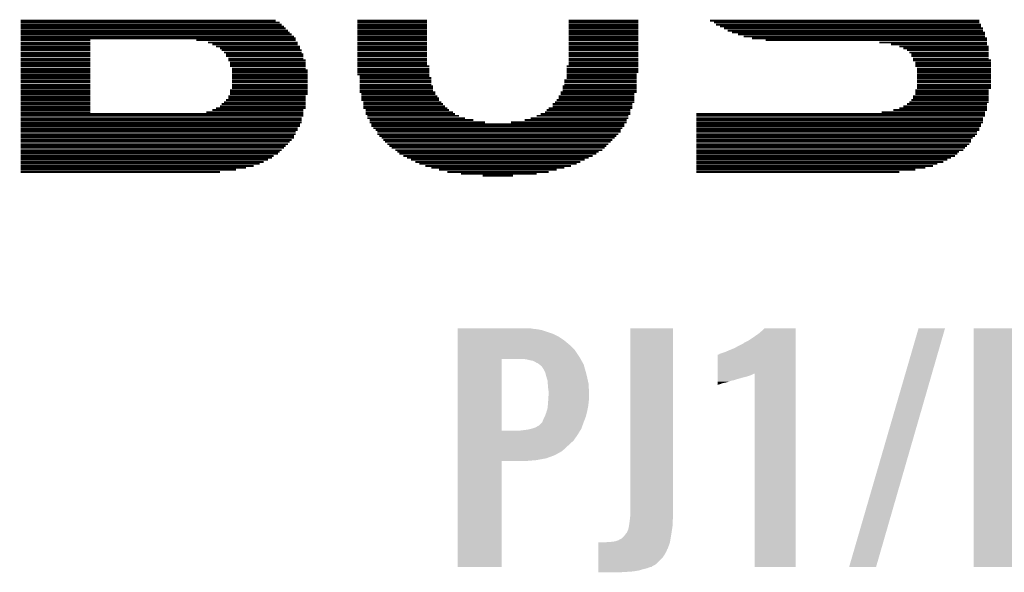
# Model space of a CAD drawing. Extents: x -4 to 126, y -8 to 66.
# Tile 137 of 256: x 52.27 to 57.75, y 29.23 to 32.31. Entities that reach past the tile are written whole.
import ezdxf

# ---------------------------------------------------------------- set-up
doc = ezdxf.new("R2010")
doc.units = 0
doc.layers.add('CLICKER_2_FOR_TMPM4L4A_V104_GTO', color=11, linetype='CONTINUOUS')

msp = doc.modelspace()

# ---------------------------------------------------------------- linework, layer by layer
at = {"layer": 'CLICKER_2_FOR_TMPM4L4A_V104_GTO', "const_width": 0.01016}
for points in [[(52.27828, 32.30372), (53.69814, 32.30372)], [(52.27828, 32.29356), (53.721, 32.29356)], [(52.27828, 32.28086), (53.73116, 32.28086)], [(54.1528, 32.30372), (54.54142, 32.30372)], [(54.1528, 32.29356), (54.54142, 32.29356)], [(54.1528, 32.28086), (54.54142, 32.28086)], [(55.32882, 32.30372), (55.71744, 32.30372)], [(55.32882, 32.29356), (55.71744, 32.29356)], [(55.32882, 32.28086), (55.71744, 32.28086)], [(56.11622, 32.30372), (57.61482, 32.30372)], [(56.13908, 32.29356), (57.61482, 32.29356)], [(56.14924, 32.28086), (57.62498, 32.28086)], [(52.27828, 32.2707), (53.74386, 32.2707)], [(52.27828, 32.26054), (53.75402, 32.26054)], [(52.27828, 32.24784), (53.76672, 32.24784)], [(52.27828, 32.23768), (53.77688, 32.23768)], [(52.27828, 32.22752), (53.78704, 32.22752)], [(54.1528, 32.2707), (54.54142, 32.2707)], [(54.1528, 32.26054), (54.54142, 32.26054)], [(54.1528, 32.24784), (54.54142, 32.24784)], [(54.1528, 32.23768), (54.54142, 32.23768)], [(54.1528, 32.22752), (54.54142, 32.22752)], [(55.32882, 32.2707), (55.71744, 32.2707)], [(55.32882, 32.26054), (55.71744, 32.26054)], [(55.32882, 32.24784), (55.71744, 32.24784)], [(55.32882, 32.23768), (55.71744, 32.23768)], [(55.32882, 32.22752), (55.71744, 32.22752)], [(56.1721, 32.2707), (57.62498, 32.2707)], [(56.19496, 32.26054), (57.63514, 32.26054)], [(56.21528, 32.24784), (57.63514, 32.24784)], [(56.23814, 32.23768), (57.64784, 32.23768)], [(56.27116, 32.22752), (57.64784, 32.22752)], [(52.27828, 32.21482), (53.79974, 32.21482)], [(52.27828, 32.20466), (53.8099, 32.20466)], [(52.27828, 32.1945), (52.6669, 32.1945)], [(52.27828, 32.1818), (52.6669, 32.1818)], [(52.27828, 32.17164), (52.6669, 32.17164)], [(53.25618, 32.1945), (53.8099, 32.1945)], [(53.32222, 32.1818), (53.82006, 32.1818)], [(53.34508, 32.17164), (53.82006, 32.17164)], [(54.1528, 32.21482), (54.54142, 32.21482)], [(54.1528, 32.20466), (54.54142, 32.20466)], [(54.1528, 32.1945), (54.54142, 32.1945)], [(54.1528, 32.1818), (54.54142, 32.1818)], [(54.1528, 32.17164), (54.54142, 32.17164)], [(55.32882, 32.21482), (55.71744, 32.21482)], [(55.32882, 32.20466), (55.71744, 32.20466)], [(55.32882, 32.1945), (55.71744, 32.1945)], [(55.32882, 32.1818), (55.71744, 32.1818)], [(55.32882, 32.17164), (55.71744, 32.17164)], [(56.30418, 32.21482), (57.64784, 32.21482)], [(56.3499, 32.20466), (57.658, 32.20466)], [(56.4261, 32.1945), (57.658, 32.1945)], [(57.05856, 32.1818), (57.658, 32.1818)], [(57.1246, 32.17164), (57.658, 32.17164)], [(52.27828, 32.15894), (52.6669, 32.15894)], [(52.27828, 32.14878), (52.6669, 32.14878)], [(52.27828, 32.13862), (52.6669, 32.13862)], [(52.27828, 32.12592), (52.6669, 32.12592)], [(52.27828, 32.11576), (52.6669, 32.11576)], [(53.3654, 32.15894), (53.83276, 32.15894)], [(53.38826, 32.14878), (53.83276, 32.14878)], [(53.39842, 32.13862), (53.84292, 32.13862)], [(53.41112, 32.12592), (53.84292, 32.12592)], [(53.42128, 32.11576), (53.85308, 32.11576)], [(54.1528, 32.15894), (54.54142, 32.15894)], [(54.1528, 32.14878), (54.54142, 32.14878)], [(54.1528, 32.13862), (54.54142, 32.13862)], [(54.1528, 32.12592), (54.54142, 32.12592)], [(54.1528, 32.11576), (54.54142, 32.11576)], [(55.32882, 32.15894), (55.71744, 32.15894)], [(55.32882, 32.14878), (55.71744, 32.14878)], [(55.32882, 32.13862), (55.71744, 32.13862)], [(55.32882, 32.12592), (55.71744, 32.12592)], [(55.32882, 32.11576), (55.71744, 32.11576)], [(57.17032, 32.15894), (57.66816, 32.15894)], [(57.19318, 32.14878), (57.66816, 32.14878)], [(57.2135, 32.13862), (57.66816, 32.13862)], [(57.2262, 32.12592), (57.66816, 32.12592)], [(57.23636, 32.11576), (57.66816, 32.11576)], [(52.27828, 32.1056), (52.6669, 32.1056)], [(52.27828, 32.0929), (52.6669, 32.0929)], [(52.27828, 32.08274), (52.6669, 32.08274)], [(52.27828, 32.07004), (52.6669, 32.07004)], [(53.42128, 32.1056), (53.85308, 32.1056)], [(53.43398, 32.0929), (53.85308, 32.0929)], [(53.43398, 32.08274), (53.86578, 32.08274)], [(53.44414, 32.07004), (53.86578, 32.07004)], [(54.1528, 32.1056), (54.54142, 32.1056)], [(54.1528, 32.0929), (54.54142, 32.0929)], [(54.1528, 32.08274), (54.54142, 32.08274)], [(54.1528, 32.07004), (54.54142, 32.07004)], [(55.32882, 32.1056), (55.71744, 32.1056)], [(55.32882, 32.0929), (55.71744, 32.0929)], [(55.32882, 32.08274), (55.71744, 32.08274)], [(55.32882, 32.07004), (55.71744, 32.07004)], [(57.23636, 32.1056), (57.66816, 32.1056)], [(57.24652, 32.0929), (57.66816, 32.0929)], [(57.24652, 32.08274), (57.68086, 32.08274)], [(57.25922, 32.07004), (57.68086, 32.07004)], [(52.27828, 32.05988), (52.6669, 32.05988)], [(52.27828, 32.04972), (52.6669, 32.04972)], [(52.27828, 32.03702), (52.6669, 32.03702)], [(52.27828, 32.02686), (52.6669, 32.02686)], [(52.27828, 32.0167), (52.6669, 32.0167)], [(53.44414, 32.05988), (53.86578, 32.05988)], [(53.44414, 32.04972), (53.86578, 32.04972)], [(53.4543, 32.03702), (53.86578, 32.03702)], [(53.4543, 32.02686), (53.87594, 32.02686)], [(53.4543, 32.0167), (53.87594, 32.0167)], [(54.1528, 32.05988), (54.54142, 32.05988)], [(54.1528, 32.04972), (54.55412, 32.04972)], [(54.1528, 32.03702), (54.55412, 32.03702)], [(54.1528, 32.02686), (54.55412, 32.02686)], [(54.1528, 32.0167), (54.55412, 32.0167)], [(55.31866, 32.04972), (55.71744, 32.04972)], [(55.31866, 32.03702), (55.71744, 32.03702)], [(55.31866, 32.02686), (55.71744, 32.02686)], [(55.31866, 32.0167), (55.71744, 32.0167)], [(55.32882, 32.05988), (55.71744, 32.05988)], [(57.25922, 32.05988), (57.68086, 32.05988)], [(57.25922, 32.04972), (57.68086, 32.04972)], [(57.26938, 32.03702), (57.68086, 32.03702)], [(57.26938, 32.02686), (57.68086, 32.02686)], [(57.26938, 32.0167), (57.68086, 32.0167)], [(52.27828, 32.004), (52.6669, 32.004)], [(52.27828, 31.99384), (52.6669, 31.99384)], [(52.27828, 31.98368), (52.6669, 31.98368)], [(52.27828, 31.97098), (52.6669, 31.97098)], [(52.27828, 31.96082), (52.6669, 31.96082)], [(53.4543, 32.004), (53.87594, 32.004)], [(53.4543, 31.99384), (53.87594, 31.99384)], [(53.4543, 31.98368), (53.87594, 31.98368)], [(53.4543, 31.97098), (53.87594, 31.97098)], [(53.4543, 31.96082), (53.87594, 31.96082)], [(54.1528, 32.004), (54.55412, 32.004)], [(54.1655, 31.99384), (54.55412, 31.99384)], [(54.1655, 31.98368), (54.56428, 31.98368)], [(54.1655, 31.97098), (54.56428, 31.97098)], [(54.1655, 31.96082), (54.56428, 31.96082)], [(55.30596, 31.97098), (55.70728, 31.97098)], [(55.30596, 31.96082), (55.70728, 31.96082)], [(55.31866, 32.004), (55.70728, 32.004)], [(55.31866, 31.99384), (55.70728, 31.99384)], [(55.31866, 31.98368), (55.70728, 31.98368)], [(57.26938, 32.004), (57.68086, 32.004)], [(57.26938, 31.99384), (57.68086, 31.99384)], [(57.26938, 31.98368), (57.68086, 31.98368)], [(57.26938, 31.97098), (57.68086, 31.97098)], [(57.26938, 31.96082), (57.68086, 31.96082)], [(52.27828, 31.94812), (52.6669, 31.94812)], [(52.27828, 31.93796), (52.6669, 31.93796)], [(52.27828, 31.9278), (52.6669, 31.9278)], [(52.27828, 31.9151), (52.6669, 31.9151)], [(52.27828, 31.90494), (52.6669, 31.90494)], [(53.44414, 31.9151), (53.87594, 31.9151)], [(53.44414, 31.90494), (53.87594, 31.90494)], [(53.4543, 31.94812), (53.87594, 31.94812)], [(53.4543, 31.93796), (53.87594, 31.93796)], [(53.4543, 31.9278), (53.87594, 31.9278)], [(54.1655, 31.94812), (54.56428, 31.94812)], [(54.1655, 31.93796), (54.57444, 31.93796)], [(54.1655, 31.9278), (54.57444, 31.9278)], [(54.1655, 31.9151), (54.57444, 31.9151)], [(54.1655, 31.90494), (54.58714, 31.90494)], [(55.28564, 31.90494), (55.70728, 31.90494)], [(55.2958, 31.93796), (55.70728, 31.93796)], [(55.2958, 31.9278), (55.70728, 31.9278)], [(55.2958, 31.9151), (55.70728, 31.9151)], [(55.30596, 31.94812), (55.70728, 31.94812)], [(57.25922, 31.9151), (57.66816, 31.9151)], [(57.25922, 31.90494), (57.66816, 31.90494)], [(57.26938, 31.94812), (57.68086, 31.94812)], [(57.26938, 31.93796), (57.68086, 31.93796)], [(57.26938, 31.9278), (57.68086, 31.9278)], [(52.27828, 31.89478), (52.6669, 31.89478)], [(52.27828, 31.88208), (52.6669, 31.88208)], [(52.27828, 31.87192), (52.6669, 31.87192)], [(52.27828, 31.86176), (52.6669, 31.86176)], [(52.27828, 31.84906), (52.6669, 31.84906)], [(53.41112, 31.84906), (53.86578, 31.84906)], [(53.42128, 31.86176), (53.86578, 31.86176)], [(53.43398, 31.88208), (53.86578, 31.88208)], [(53.43398, 31.87192), (53.86578, 31.87192)], [(53.44414, 31.89478), (53.87594, 31.89478)], [(54.17566, 31.89478), (54.58714, 31.89478)], [(54.17566, 31.88208), (54.5973, 31.88208)], [(54.17566, 31.87192), (54.60746, 31.87192)], [(54.17566, 31.86176), (54.60746, 31.86176)], [(54.18582, 31.84906), (54.62016, 31.84906)], [(55.25262, 31.84906), (55.69458, 31.84906)], [(55.26278, 31.86176), (55.69458, 31.86176)], [(55.27294, 31.88208), (55.69458, 31.88208)], [(55.27294, 31.87192), (55.69458, 31.87192)], [(55.28564, 31.89478), (55.69458, 31.89478)], [(57.2262, 31.84906), (57.66816, 31.84906)], [(57.23636, 31.86176), (57.66816, 31.86176)], [(57.24652, 31.88208), (57.66816, 31.88208)], [(57.24652, 31.87192), (57.66816, 31.87192)], [(57.25922, 31.89478), (57.66816, 31.89478)], [(52.27828, 31.8389), (52.6669, 31.8389)], [(52.27828, 31.8262), (52.6669, 31.8262)], [(52.27828, 31.81604), (52.6669, 31.81604)], [(52.27828, 31.80588), (52.6669, 31.80588)], [(52.27828, 31.79318), (52.6669, 31.79318)], [(53.31206, 31.79318), (53.85308, 31.79318)], [(53.34508, 31.80588), (53.85308, 31.80588)], [(53.3654, 31.81604), (53.86578, 31.81604)], [(53.38826, 31.8262), (53.86578, 31.8262)], [(53.39842, 31.8389), (53.86578, 31.8389)], [(54.18582, 31.8389), (54.63032, 31.8389)], [(54.18582, 31.8262), (54.64048, 31.8262)], [(54.18582, 31.81604), (54.65318, 31.81604)], [(54.19852, 31.80588), (54.66334, 31.80588)], [(54.19852, 31.79318), (54.6862, 31.79318)], [(55.19674, 31.79318), (55.67172, 31.79318)], [(55.2069, 31.80588), (55.67172, 31.80588)], [(55.21706, 31.81604), (55.68442, 31.81604)], [(55.23992, 31.8389), (55.68442, 31.8389)], [(55.23992, 31.8262), (55.68442, 31.8262)], [(57.07126, 31.79318), (57.64784, 31.79318)], [(57.1373, 31.80588), (57.658, 31.80588)], [(57.17032, 31.81604), (57.658, 31.81604)], [(57.19318, 31.8262), (57.658, 31.8262)], [(57.2135, 31.8389), (57.658, 31.8389)], [(52.27828, 31.78302), (53.85308, 31.78302)], [(52.27828, 31.77286), (53.85308, 31.77286)], [(52.27828, 31.76016), (53.84292, 31.76016)], [(52.27828, 31.75), (53.84292, 31.75)], [(52.27828, 31.7373), (53.84292, 31.7373)], [(54.19852, 31.78302), (54.69636, 31.78302)], [(54.20868, 31.77286), (54.71922, 31.77286)], [(54.20868, 31.76016), (54.75224, 31.76016)], [(54.22138, 31.75), (54.79796, 31.75)], [(54.22138, 31.7373), (54.864, 31.7373)], [(55.00878, 31.7373), (55.6514, 31.7373)], [(55.08498, 31.75), (55.6514, 31.75)], [(55.118, 31.76016), (55.66156, 31.76016)], [(55.15102, 31.77286), (55.66156, 31.77286)], [(55.17388, 31.78302), (55.67172, 31.78302)], [(56.04002, 31.78302), (57.64784, 31.78302)], [(56.04002, 31.77286), (57.64784, 31.77286)], [(56.04002, 31.76016), (57.63514, 31.76016)], [(56.04002, 31.75), (57.63514, 31.75)], [(56.04002, 31.7373), (57.63514, 31.7373)], [(52.27828, 31.72714), (53.83276, 31.72714)], [(52.27828, 31.71698), (53.83276, 31.71698)], [(52.27828, 31.70428), (53.82006, 31.70428)], [(52.27828, 31.69412), (53.82006, 31.69412)], [(52.27828, 31.68396), (53.8099, 31.68396)], [(54.23154, 31.72714), (55.6387, 31.72714)], [(54.23154, 31.71698), (55.6387, 31.71698)], [(54.2417, 31.70428), (55.62854, 31.70428)], [(54.2544, 31.69412), (55.61838, 31.69412)], [(54.26456, 31.68396), (55.61838, 31.68396)], [(56.04002, 31.72714), (57.62498, 31.72714)], [(56.04002, 31.71698), (57.62498, 31.71698)], [(56.04002, 31.70428), (57.61482, 31.70428)], [(56.04002, 31.69412), (57.61482, 31.69412)], [(56.04002, 31.68396), (57.60212, 31.68396)], [(52.27828, 31.67126), (53.8099, 31.67126)], [(52.27828, 31.6611), (53.79974, 31.6611)], [(52.27828, 31.65094), (53.79974, 31.65094)], [(52.27828, 31.63824), (53.78704, 31.63824)], [(52.27828, 31.62808), (53.77688, 31.62808)], [(54.26456, 31.67126), (55.60568, 31.67126)], [(54.27472, 31.6611), (55.59552, 31.6611)], [(54.28742, 31.65094), (55.58536, 31.65094)], [(54.29758, 31.63824), (55.57266, 31.63824)], [(54.30774, 31.62808), (55.5625, 31.62808)], [(56.04002, 31.67126), (57.60212, 31.67126)], [(56.04002, 31.6611), (57.59196, 31.6611)], [(56.04002, 31.65094), (57.57926, 31.65094)], [(56.04002, 31.63824), (57.5691, 31.63824)], [(56.04002, 31.62808), (57.5691, 31.62808)], [(52.27828, 31.61538), (53.76672, 31.61538)], [(52.27828, 31.60522), (53.75402, 31.60522)], [(52.27828, 31.59506), (53.74386, 31.59506)], [(52.27828, 31.58236), (53.73116, 31.58236)], [(52.27828, 31.5722), (53.721, 31.5722)], [(54.32044, 31.61538), (55.5498, 31.61538)], [(54.3306, 31.60522), (55.53964, 31.60522)], [(54.3433, 31.59506), (55.52948, 31.59506)], [(54.36362, 31.58236), (55.51678, 31.58236)], [(54.37632, 31.5722), (55.49646, 31.5722)], [(56.04002, 31.61538), (57.55894, 31.61538)], [(56.04002, 31.60522), (57.54624, 31.60522)], [(56.04002, 31.59506), (57.53608, 31.59506)], [(56.04002, 31.58236), (57.52592, 31.58236)], [(56.04002, 31.5722), (57.50306, 31.5722)], [(52.27828, 31.56204), (53.71084, 31.56204)], [(52.27828, 31.54934), (53.68798, 31.54934)], [(52.27828, 31.53918), (53.67782, 31.53918)], [(52.27828, 31.52902), (53.65496, 31.52902)], [(52.27828, 31.51632), (53.6321, 31.51632)], [(54.38648, 31.56204), (55.48376, 31.56204)], [(54.40934, 31.54934), (55.46344, 31.54934)], [(54.42966, 31.53918), (55.44058, 31.53918)], [(54.45252, 31.52902), (55.41772, 31.52902)], [(54.47538, 31.51632), (55.39486, 31.51632)], [(56.04002, 31.56204), (57.4929, 31.56204)], [(56.04002, 31.54934), (57.4802, 31.54934)], [(56.04002, 31.53918), (57.45734, 31.53918)], [(56.04002, 31.52902), (57.43702, 31.52902)], [(56.04002, 31.51632), (57.41416, 31.51632)], [(52.27828, 31.50616), (53.60924, 31.50616)], [(52.27828, 31.49346), (53.57622, 31.49346)], [(52.27828, 31.4833), (53.53304, 31.4833)], [(52.27828, 31.47314), (53.47716, 31.47314)], [(52.27828, 31.46044), (53.38826, 31.46044)], [(54.49824, 31.50616), (55.37454, 31.50616)], [(54.53126, 31.49346), (55.34152, 31.49346)], [(54.56428, 31.4833), (55.30596, 31.4833)], [(54.60746, 31.47314), (55.26278, 31.47314)], [(54.65318, 31.46044), (55.21706, 31.46044)], [(56.04002, 31.50616), (57.38114, 31.50616)], [(56.04002, 31.49346), (57.35828, 31.49346)], [(56.04002, 31.4833), (57.3151, 31.4833)], [(56.04002, 31.47314), (57.25922, 31.47314)], [(56.04002, 31.46044), (57.17032, 31.46044)], [(54.72938, 31.45028), (55.15102, 31.45028)], [(54.8513, 31.44012), (55.01894, 31.44012)]]:
    msp.add_lwpolyline(points, dxfattribs=at)
at = {"layer": 'CLICKER_2_FOR_TMPM4L4A_V104_GTO'}
for points in [[(54.71162, 30.58668), (54.711622, 30.58922), (55.133238, 30.58668), (55.118002, 30.58922)], [(54.71162, 30.58414), (54.71162, 30.58668), (55.156098, 30.58414), (55.133238, 30.58668)], [(55.67172, 29.55544), (55.67174, 30.589198), (55.91048, 29.55544), (55.91048, 30.589198)], [(55.67174, 30.589198), (55.671742, 30.58922), (55.91048, 30.589198), (55.671742, 30.58922)], [(56.40324, 30.573978), (56.418462, 30.589198), (56.593738, 30.573978), (56.59374, 30.589198)], [(56.418462, 30.589198), (56.418486, 30.58922), (56.59374, 30.589198), (56.418486, 30.58922)], [(56.890926, 29.260828), (57.277008, 30.589192), (57.04077, 29.260828), (57.424314, 30.589192)], [(57.277008, 30.589192), (57.277018, 30.58922), (57.424314, 30.589192), (57.277018, 30.58922)], [(57.58436, 30.58668), (57.584362, 30.58922), (58.005978, 30.58668), (57.990742, 30.58922)], [(57.58436, 30.58414), (57.58436, 30.58668), (58.028838, 30.58414), (58.005978, 30.58668)], [(54.71162, 30.579058), (54.71162, 30.58414), (55.1815, 30.579058), (55.156098, 30.58414)], [(54.71162, 30.55874), (54.71162, 30.579058), (55.24246, 30.55874), (55.1815, 30.579058)], [(54.71162, 30.543498), (54.71162, 30.55874), (55.272942, 30.543498), (55.24246, 30.55874)], [(54.71162, 30.52318), (54.71162, 30.543498), (55.30342, 30.52318), (55.272942, 30.543498)], [(56.34482, 30.5308), (56.385462, 30.55874), (56.593738, 30.5308), (56.593738, 30.55874)], [(56.385462, 30.55874), (56.40324, 30.573978), (56.593738, 30.55874), (56.593738, 30.573978)], [(57.58436, 30.579058), (57.58436, 30.58414), (58.05424, 30.579058), (58.028838, 30.58414)], [(57.58436, 30.5689), (57.58436, 30.579058), (58.08218, 30.5689), (58.05424, 30.579058)], [(57.58436, 30.55874), (57.58436, 30.5689), (58.1152, 30.55874), (58.08218, 30.5689)], [(57.58436, 30.543498), (57.58436, 30.55874), (58.145682, 30.543498), (58.1152, 30.55874)], [(57.58436, 30.52318), (57.58436, 30.543498), (58.17616, 30.52318), (58.145682, 30.543498)], [(54.711618, 30.4673), (54.71162, 30.497782), (55.36438, 30.4673), (55.333898, 30.497782)], [(54.71162, 30.497782), (54.71162, 30.52318), (55.333898, 30.497782), (55.30342, 30.52318)], [(56.2229, 30.4673), (56.248302, 30.47746), (56.593736, 30.4673), (56.593738, 30.47746)], [(56.248302, 30.47746), (56.30164, 30.505402), (56.593738, 30.47746), (56.593738, 30.505402)], [(56.30164, 30.505402), (56.304184, 30.507942), (56.593738, 30.505402), (56.593738, 30.507942)], [(56.304184, 30.507942), (56.329582, 30.520642), (56.593738, 30.507942), (56.593738, 30.520642)], [(56.329582, 30.520642), (56.34482, 30.5308), (56.593738, 30.520642), (56.593738, 30.5308)], [(57.584358, 30.4673), (57.58436, 30.497782), (58.23712, 30.4673), (58.206638, 30.497782)], [(57.58436, 30.497782), (57.58436, 30.52318), (58.206638, 30.497782), (58.17616, 30.52318)], [(54.711618, 30.429202), (54.711618, 30.4673), (55.389778, 30.429202), (55.36438, 30.4673)], [(54.711618, 30.41904), (54.711618, 30.429202), (55.395496, 30.41904), (55.389778, 30.429202)], [(56.159408, 30.33775), (56.159422, 30.4419), (56.593734, 30.33775), (56.593736, 30.4419)], [(56.159422, 30.4419), (56.161946, 30.441904), (56.593736, 30.4419), (56.593736, 30.441904)], [(56.161946, 30.441904), (56.16956, 30.44698), (56.593736, 30.441904), (56.593736, 30.44698)], [(56.16956, 30.44698), (56.200038, 30.45714), (56.593736, 30.44698), (56.593736, 30.45714)], [(56.200038, 30.45714), (56.2229, 30.4673), (56.593736, 30.45714), (56.593736, 30.4673)], [(57.584358, 30.429202), (57.584358, 30.4673), (58.262518, 30.429202), (58.23712, 30.4673)], [(57.584358, 30.41904), (57.584358, 30.429202), (58.268236, 30.41904), (58.262518, 30.429202)], [(54.711612, 30.020282), (54.711618, 30.41904), (54.95544, 30.020282), (54.955462, 30.41904)], [(55.09514, 30.4165), (55.074818, 30.41904), (55.396924, 30.4165), (55.395496, 30.41904)], [(55.11546, 30.41142), (55.09514, 30.4165), (55.399782, 30.41142), (55.396924, 30.4165)], [(55.130702, 30.408878), (55.11546, 30.41142), (55.401212, 30.408878), (55.399782, 30.41142)], [(55.140862, 30.403798), (55.130702, 30.408878), (55.40407, 30.403798), (55.401212, 30.408878)], [(55.148482, 30.39872), (55.140862, 30.403798), (55.406926, 30.39872), (55.40407, 30.403798)], [(55.153564, 30.39618), (55.148482, 30.39872), (55.408356, 30.39618), (55.406926, 30.39872)], [(55.156106, 30.396176), (55.153564, 30.39618), (55.408358, 30.396176), (55.408356, 30.39618)], [(55.1659, 30.388558), (55.156106, 30.396176), (55.412642, 30.388558), (55.408358, 30.396176)], [(55.17896, 30.378396), (55.1659, 30.388558), (55.415546, 30.378396), (55.412642, 30.388558)], [(55.191658, 30.35808), (55.17896, 30.378396), (55.42135, 30.35808), (55.415546, 30.378396)], [(57.584352, 30.020282), (57.584358, 30.41904), (57.82818, 30.020282), (57.828202, 30.41904)], [(55.19928, 30.342838), (55.191658, 30.35808), (55.425706, 30.342838), (55.42135, 30.35808)], [(55.20182, 30.335222), (55.19928, 30.342838), (55.42788, 30.335222), (55.425706, 30.342838)], [(55.20182, 30.335216), (55.20182, 30.335222), (55.427882, 30.335216), (55.42788, 30.335222)], [(55.20182, 30.332676), (55.20182, 30.335216), (55.42846, 30.332676), (55.427882, 30.335216)], [(55.21198, 30.297118), (55.20182, 30.332676), (55.43654, 30.297118), (55.42846, 30.332676)], [(56.159404, 30.31744), (56.159406, 30.322522), (56.30672, 30.31744), (56.32704, 30.322522)], [(56.159404, 30.30982), (56.159404, 30.31744), (56.27878, 30.30982), (56.30672, 30.31744)], [(56.159406, 30.33522), (56.159408, 30.33775), (56.35752, 30.33522), (56.365112, 30.33775)], [(56.159406, 30.3276), (56.159406, 30.33522), (56.342278, 30.3276), (56.35752, 30.33522)], [(56.159406, 30.322522), (56.159406, 30.3276), (56.32704, 30.322522), (56.342278, 30.3276)], [(56.36514, 29.260822), (56.365112, 30.33775), (56.593718, 29.260822), (56.593734, 30.33775)], [(55.213166, 30.279338), (55.21198, 30.297118), (55.44058, 30.279338), (55.43654, 30.297118)], [(55.21452, 30.25902), (55.213166, 30.279338), (55.441362, 30.25902), (55.44058, 30.279338)], [(55.21706, 30.241238), (55.21452, 30.25902), (55.442046, 30.241238), (55.441362, 30.25902)], [(56.1594, 30.28696), (56.159402, 30.292038), (56.20258, 30.28696), (56.22036, 30.292038)], [(56.1594, 30.284418), (56.1594, 30.28696), (56.187338, 30.284418), (56.20258, 30.28696)], [(56.1594, 30.27934), (56.1594, 30.284418), (56.174638, 30.27934), (56.187338, 30.284418)], [(56.1594, 30.2768), (56.1594, 30.27934), (56.164478, 30.2768), (56.174638, 30.27934)], [(56.1594, 30.274296), (56.1594, 30.2768), (56.1594, 30.274296), (56.164478, 30.2768)], [(56.159402, 30.29966), (56.159404, 30.30982), (56.245756, 30.29966), (56.27878, 30.30982)], [(56.159402, 30.297118), (56.159402, 30.29966), (56.233058, 30.297118), (56.243218, 30.29966)], [(56.159402, 30.292038), (56.159402, 30.297118), (56.22036, 30.292038), (56.233058, 30.297118)], [(55.216044, 30.19806), (55.21706, 30.2133), (55.44312, 30.19806), (55.44312, 30.2133)], [(55.21706, 30.2133), (55.21706, 30.241238), (55.44312, 30.2133), (55.442046, 30.241238)], [(55.21198, 30.144718), (55.212826, 30.154882), (55.436006, 30.144718), (55.43804, 30.154882)], [(55.212826, 30.154882), (55.21452, 30.1752), (55.43804, 30.154882), (55.440296, 30.1752)], [(55.21452, 30.1752), (55.214688, 30.17774), (55.440296, 30.1752), (55.44058, 30.17774)], [(55.214688, 30.17774), (55.216044, 30.19806), (55.44058, 30.17774), (55.44312, 30.19806)], [(55.18912, 30.08376), (55.196738, 30.098998), (55.419476, 30.08376), (55.425338, 30.098998)], [(55.196738, 30.098998), (55.19674, 30.099), (55.425338, 30.098998), (55.425338, 30.099)], [(55.19674, 30.099), (55.204362, 30.11932), (55.425338, 30.099), (55.430418, 30.11932)], [(55.204362, 30.11932), (55.207408, 30.12948), (55.430418, 30.11932), (55.43296, 30.12948)], [(55.207408, 30.12948), (55.21198, 30.144718), (55.43296, 30.12948), (55.436006, 30.144718)], [(55.12308, 30.030422), (55.145938, 30.03804), (55.39994, 30.030422), (55.40266, 30.03804)], [(55.145938, 30.03804), (55.163718, 30.048198), (55.40266, 30.03804), (55.406288, 30.048198)], [(55.163718, 30.048198), (55.181498, 30.06598), (55.406288, 30.048198), (55.41264, 30.06598)], [(55.181498, 30.06598), (55.18404, 30.07106), (55.41264, 30.06598), (55.414592, 30.07106)], [(55.18404, 30.07106), (55.18912, 30.08376), (55.414592, 30.07106), (55.419476, 30.08376)], [(54.71161, 29.96438), (54.711612, 29.9974), (55.356758, 29.96438), (55.379622, 29.9974)], [(54.711612, 30.02026), (54.711612, 30.020282), (55.062118, 30.02026), (54.95544, 30.020282)], [(54.711612, 29.9974), (54.711612, 30.02026), (55.379622, 29.9974), (55.393688, 30.02026)], [(55.062118, 30.02026), (55.102758, 30.02534), (55.393688, 30.02026), (55.396814, 30.02534)], [(55.102758, 30.02534), (55.123064, 30.030418), (55.396814, 30.02534), (55.39994, 30.030418)], [(55.123064, 30.030418), (55.12308, 30.030422), (55.39994, 30.030418), (55.39994, 30.030422)], [(57.58435, 29.96438), (57.584352, 29.9974), (58.226958, 29.96438), (58.25236, 29.9974)], [(57.584352, 30.02026), (57.584352, 30.020282), (57.934858, 30.02026), (57.82818, 30.020282)], [(57.584352, 29.9974), (57.584352, 30.02026), (58.25236, 29.9974), (58.266428, 30.02026)], [(54.71161, 29.93644), (54.71161, 29.96438), (55.32628, 29.93644), (55.356758, 29.96438)], [(54.71161, 29.905958), (54.71161, 29.93644), (55.293258, 29.905958), (55.32628, 29.93644)], [(57.58435, 29.93644), (57.58435, 29.96438), (58.19902, 29.93644), (58.226958, 29.96438)], [(57.58435, 29.905958), (57.58435, 29.93644), (58.165998, 29.905958), (58.19902, 29.93644)], [(54.71161, 29.8831), (54.71161, 29.905958), (55.252618, 29.8831), (55.293258, 29.905958)], [(54.71161, 29.86532), (54.71161, 29.8831), (55.204358, 29.86532), (55.252618, 29.8831)], [(57.58435, 29.8831), (57.58435, 29.905958), (58.125358, 29.8831), (58.165998, 29.905958)], [(57.58435, 29.86532), (57.58435, 29.8831), (58.077098, 29.86532), (58.125358, 29.8831)], [(54.7116, 29.260822), (54.711608, 29.850058), (54.955418, 29.260822), (54.95544, 29.850058)], [(54.711608, 29.85516), (54.71161, 29.86532), (55.148482, 29.85516), (55.204358, 29.86532)], [(54.711608, 29.85008), (54.711608, 29.85516), (55.087522, 29.85008), (55.148482, 29.85516)], [(54.711608, 29.850058), (54.711608, 29.85008), (54.95544, 29.850058), (55.087522, 29.85008)], [(57.58434, 29.260822), (57.584348, 29.850058), (57.828158, 29.260822), (57.82818, 29.850058)], [(57.584348, 29.85516), (57.58435, 29.86532), (58.021222, 29.85516), (58.077098, 29.86532)], [(57.584348, 29.85008), (57.584348, 29.85516), (57.960262, 29.85008), (58.021222, 29.85516)], [(57.584348, 29.850058), (57.584348, 29.85008), (57.82818, 29.850058), (57.960262, 29.85008)], [(55.67172, 29.540202), (55.67172, 29.55544), (55.91048, 29.540202), (55.91048, 29.55544)], [(55.664946, 29.489398), (55.66664, 29.49956), (55.90794, 29.489398), (55.90794, 29.49956)], [(55.66664, 29.49956), (55.668816, 29.514798), (55.90794, 29.49956), (55.90794, 29.514798)], [(55.668816, 29.514798), (55.66918, 29.51734), (55.90794, 29.514798), (55.908222, 29.51734)], [(55.66918, 29.51734), (55.671436, 29.53766), (55.908222, 29.51734), (55.91048, 29.53766)], [(55.671436, 29.53766), (55.67172, 29.540202), (55.91048, 29.53766), (55.91048, 29.540202)], [(55.6387, 29.433522), (55.656476, 29.45638), (55.899048, 29.433522), (55.90286, 29.45638)], [(55.656476, 29.45638), (55.65648, 29.456384), (55.90286, 29.45638), (55.90286, 29.456384)], [(55.65648, 29.456384), (55.656482, 29.458924), (55.90286, 29.456384), (55.90325, 29.458924)], [(55.656482, 29.458924), (55.65902, 29.464002), (55.90325, 29.458924), (55.904032, 29.464002)], [(55.65902, 29.464002), (55.66156, 29.471622), (55.904032, 29.464002), (55.905204, 29.471622)], [(55.66156, 29.471622), (55.6641, 29.48432), (55.905204, 29.471622), (55.907158, 29.48432)], [(55.6641, 29.48432), (55.664946, 29.489398), (55.907158, 29.48432), (55.90794, 29.489398)], [(55.493936, 29.367476), (55.49394, 29.39542), (55.88254, 29.367476), (55.892698, 29.39542)], [(55.49394, 29.39542), (55.493942, 29.39796), (55.892698, 29.39542), (55.89312, 29.39796)], [(55.5371, 29.39796), (55.57266, 29.4005), (55.89312, 29.39796), (55.893544, 29.4005)], [(55.57266, 29.4005), (55.587902, 29.403042), (55.893544, 29.4005), (55.893968, 29.403042)], [(55.587902, 29.403042), (55.603144, 29.40812), (55.893968, 29.403042), (55.894814, 29.40812)], [(55.603144, 29.40812), (55.605686, 29.408126), (55.894814, 29.40812), (55.894816, 29.408126)], [(55.605686, 29.408126), (55.608224, 29.410662), (55.894816, 29.408126), (55.895238, 29.410662)], [(55.608224, 29.410662), (55.62346, 29.418282), (55.895238, 29.410662), (55.896508, 29.418282)], [(55.62346, 29.418282), (55.6387, 29.433522), (55.896508, 29.418282), (55.899048, 29.433522)], [(55.49393, 29.309058), (55.493932, 29.326838), (55.849518, 29.309058), (55.86222, 29.326838)], [(55.493932, 29.326838), (55.493934, 29.344618), (55.86222, 29.326838), (55.87238, 29.344618)], [(55.493934, 29.344618), (55.493936, 29.35732), (55.87238, 29.344618), (55.87746, 29.35732)], [(55.493936, 29.364934), (55.493936, 29.367476), (55.882536, 29.364934), (55.88254, 29.367476)], [(55.493936, 29.35732), (55.493936, 29.364934), (55.87746, 29.35732), (55.882536, 29.364934)], [(55.493924, 29.276038), (55.49393, 29.309058), (55.816498, 29.276038), (55.849518, 29.309058)], [(55.493924, 29.263338), (55.493924, 29.276038), (55.79364, 29.263338), (55.816498, 29.276038)], [(54.955418, 29.2608), (54.7116, 29.260822), (54.955418, 29.2608), (54.955418, 29.260822)], [(55.49392, 29.24048), (55.493922, 29.2481), (55.71998, 29.24048), (55.745382, 29.2481)], [(55.49392, 29.2354), (55.49392, 29.24048), (55.689502, 29.2354), (55.71998, 29.24048)], [(55.49392, 29.23286), (55.49392, 29.2354), (55.65394, 29.23286), (55.689502, 29.2354)], [(55.49392, 29.230342), (55.49392, 29.23286), (55.611134, 29.230342), (55.65394, 29.23286)], [(55.610762, 29.23032), (55.49392, 29.230342), (55.610762, 29.23032), (55.611134, 29.230342)], [(55.493922, 29.260798), (55.493924, 29.263338), (55.791096, 29.260798), (55.79364, 29.263338)], [(55.493922, 29.258258), (55.493922, 29.260798), (55.778398, 29.258258), (55.791096, 29.260798)], [(55.493922, 29.25318), (55.493922, 29.258258), (55.765698, 29.25318), (55.778398, 29.258258)], [(55.493922, 29.2481), (55.493922, 29.25318), (55.745382, 29.2481), (55.765698, 29.25318)], [(56.593718, 29.2608), (56.36514, 29.260822), (56.593718, 29.2608), (56.593718, 29.260822)], [(57.040762, 29.2608), (56.890926, 29.260828), (57.040762, 29.2608), (57.04077, 29.260828)], [(57.828158, 29.2608), (57.58434, 29.260822), (57.828158, 29.2608), (57.828158, 29.260822)]]:
    msp.add_solid(points, dxfattribs=at)

doc.saveas('drawing.dxf')
